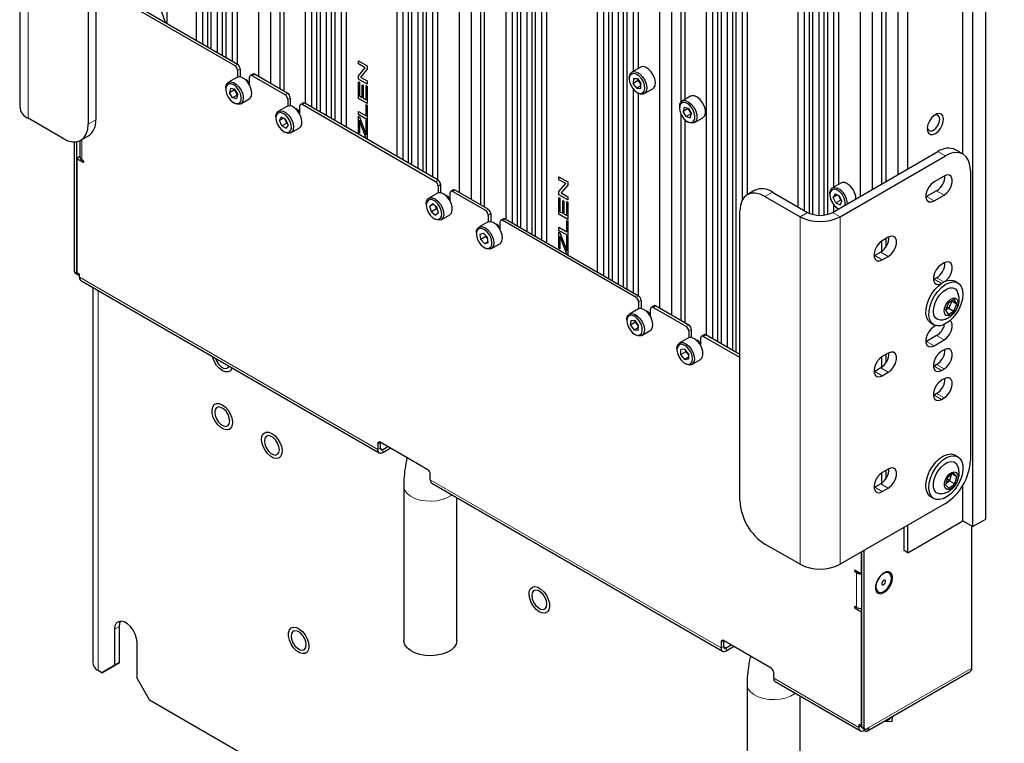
# Paper-space layout 'Blatt4' of a CAD drawing. Header units: millimetres. Extents: x 5 to 418, y 2 to 292.
# Tile 67 of 78: x 235 to 291, y 107 to 147. Entities that reach past the tile are written whole.
import ezdxf

# ---------------------------------------------------------------- set-up
doc = ezdxf.new("R2010")
doc.units = ezdxf.units.MM

psp = doc.layouts.new('Blatt4')

# ---------------------------------------------------------------- linework, layer by layer
at = {"color": 7, "linetype": 'Continuous', "lineweight": 25}
for p, q in [((245.31, 231.165), (245.31, 146.147)), ((245.664, 230.675), (245.664, 145.942)), ((245.947, 230.797), (245.947, 145.779)), ((246.144, 230.683), (246.144, 145.665)), ((246.499, 230.193), (246.499, 145.461)), ((246.781, 230.315), (246.781, 145.297)), ((246.979, 230.202), (246.979, 145.183)), ((249.503, 229.52), (249.503, 143.726)), ((248.831, 229.132), (248.831, 144.114)), ((251.461, 227.614), (251.461, 142.596)), ((252.098, 227.246), (252.098, 142.228)), ((251.815, 227.124), (251.815, 142.391)), ((252.296, 227.132), (252.296, 142.114)), ((252.933, 226.764), (252.933, 141.746)), ((252.65, 226.642), (252.65, 141.91)), ((253.13, 226.651), (253.13, 141.632)), ((253.484, 226.161), (253.484, 141.428)), ((253.767, 226.283), (253.767, 141.265)), ((256.624, 224.634), (256.624, 139.615)), ((256.978, 224.144), (256.978, 139.411)), ((257.261, 224.266), (257.261, 139.248)), ((257.458, 224.152), (257.458, 139.134)), ((257.812, 223.662), (257.812, 138.929)), ((258.095, 223.784), (258.095, 138.766)), ((258.292, 223.67), (258.292, 138.652)), ((260.817, 222.989), (260.817, 137.195)), ((260.145, 222.601), (260.145, 137.583)), ((262.775, 221.083), (262.775, 136.064)), ((263.129, 220.593), (263.129, 135.86)), ((263.412, 220.715), (263.412, 135.697)), ((263.609, 220.601), (263.609, 135.583)), ((263.963, 220.111), (263.963, 135.378)), ((264.246, 220.233), (264.246, 135.215)), ((264.444, 220.119), (264.444, 135.101)), ((264.798, 219.629), (264.798, 134.897)), ((265.081, 219.752), (265.081, 134.733)), ((267.937, 218.102), (267.937, 133.084)), ((268.292, 217.612), (268.292, 132.88)), ((268.574, 217.735), (268.574, 132.716)), ((268.772, 217.621), (268.772, 132.602)), ((269.409, 217.253), (269.409, 132.235)), ((269.126, 217.131), (269.126, 132.398)), ((269.606, 217.139), (269.606, 132.121)), ((272.131, 216.457), (272.131, 130.663)), ((271.459, 216.07), (271.459, 131.051)), ((274.089, 214.551), (274.089, 129.533)), ((289.844, 214.682), (289.844, 119.147)), ((274.443, 214.061), (274.443, 129.329)), ((274.726, 214.184), (274.726, 129.165)), ((274.923, 214.07), (274.923, 129.051)), ((289.136, 118.739), (289.136, 214.274)), ((275.277, 213.58), (275.277, 128.847)), ((275.56, 213.702), (275.56, 128.684)), ((275.757, 213.588), (275.757, 128.57)), ((288.571, 139.747), (288.571, 192.939)), ((276.112, 191.314), (276.112, 137.143)), ((276.394, 190.677), (276.394, 137.453)), ((285.459, 138.907), (285.459, 190.676)), ((284.894, 190.35), (284.894, 138.581)), ((283.444, 189.513), (283.444, 137.744)), ((283.975, 189.819), (283.975, 138.05)), ((284.222, 189.962), (284.222, 138.193)), ((282.772, 189.125), (282.772, 137.356)), ((279.251, 188.545), (279.251, 136.777)), ((279.605, 188.363), (279.605, 136.572)), ((279.888, 188.274), (279.888, 136.414)), ((280.085, 188.234), (280.085, 136.344)), ((280.44, 188.202), (280.44, 136.29)), ((280.722, 188.209), (280.722, 136.302)), ((280.92, 188.232), (280.92, 136.34)), ((235.352, 162.012), (235.352, 142.415)), ((239.639, 158.011), (239.639, 141.68)), ((239.215, 157.766), (239.215, 141.435)), ((269.96, 156.975), (269.96, 144.402)), ((270.243, 156.739), (270.243, 144.565)), ((247.333, 156.483), (247.333, 144.979)), ((247.616, 156.247), (247.616, 144.816)), ((272.661, 155.551), (272.661, 142.681)), ((250.033, 155.058), (250.033, 143.42)), ((272.873, 155.248), (272.873, 142.818)), ((250.246, 154.756), (250.246, 143.297)), ((281.274, 150.444), (281.274, 137.871)), ((281.557, 150.208), (281.557, 138.034)), ((258.647, 149.951), (258.647, 138.448)), ((258.929, 149.716), (258.929, 138.284)), ((247.502, 144.718), (239.978, 149.061)), ((247.643, 144.8), (240.12, 149.143)), ((261.347, 148.527), (261.347, 136.889)), ((243.585, 147.162), (243.27, 148.013)), ((243.587, 147.162), (243.272, 148.013)), ((243.645, 148.161), (243.645, 147.127)), ((261.559, 148.225), (261.559, 136.766)), ((243.645, 147.127), (243.585, 147.162)), ((243.587, 147.162), (243.585, 147.162)), ((243.645, 147.129), (243.587, 147.162)), ((254.464, 145.002), (254.959, 144.716)), ((254.464, 144.826), (254.464, 145.002)), ((254.465, 144.826), (254.465, 145.001)), ((247.643, 144.473), (247.643, 144.085)), ((247.785, 144.555), (247.785, 144.095)), ((254.843, 144.607), (254.464, 144.826)), ((254.465, 144.826), (254.464, 144.826)), ((254.464, 144.163), (254.843, 144.607)), ((254.844, 144.608), (254.465, 144.826)), ((254.465, 144.164), (254.844, 144.608)), ((254.959, 144.529), (254.58, 144.085)), ((254.844, 144.608), (254.843, 144.607)), ((254.959, 144.716), (254.959, 144.529)), ((270.373, 144.64), (269.893, 144.363)), ((270.504, 144.673), (270.373, 144.64)), ((247.605, 144.067), (247.124, 143.789)), ((248.322, 143.651), (248.322, 144.081)), ((248.505, 144.254), (248.364, 144.173)), ((250.33, 143.085), (248.464, 144.163)), ((250.472, 143.167), (248.605, 144.244)), ((254.465, 144.164), (254.464, 144.163)), ((254.464, 143.976), (254.464, 144.163)), ((254.959, 143.69), (254.464, 143.976)), ((254.465, 143.976), (254.464, 143.976)), ((254.465, 143.976), (254.465, 144.164)), ((254.959, 143.692), (254.465, 143.976)), ((254.58, 144.085), (254.959, 143.866)), ((269.748, 144.042), (269.748, 143.977)), ((269.982, 143.998), (269.966, 143.725)), ((270.249, 143.889), (269.966, 143.725)), ((269.982, 143.998), (270.202, 143.997)), ((270.202, 143.997), (270.406, 143.723)), ((270.249, 143.889), (270.252, 143.93)), ((270.249, 143.889), (270.278, 143.894)), ((270.403, 143.681), (270.249, 143.889)), ((246.979, 143.469), (246.979, 143.403)), ((247.238, 143.446), (247.183, 143.202)), ((247.466, 143.365), (247.183, 143.202)), ((247.472, 143.395), (247.238, 143.446)), ((247.466, 143.365), (247.472, 143.394)), ((247.489, 143.367), (247.466, 143.365)), ((247.645, 143.07), (247.466, 143.365)), ((247.472, 143.395), (247.651, 143.099)), ((254.464, 143.826), (254.521, 143.793)), ((254.464, 142.881), (254.464, 143.826)), ((254.465, 142.882), (254.465, 143.825)), ((254.521, 143.793), (254.521, 143.024)), ((254.673, 143.654), (254.73, 143.621)), ((254.673, 142.936), (254.673, 143.654)), ((254.674, 142.937), (254.674, 143.653)), ((254.73, 143.621), (254.73, 142.903)), ((254.902, 142.804), (254.902, 143.603)), ((254.902, 143.603), (254.959, 143.57)), ((254.903, 142.805), (254.903, 143.602)), ((254.959, 143.866), (254.959, 143.69)), ((254.959, 143.57), (254.959, 142.595)), ((269.96, 143.42), (269.96, 131.916)), ((270.17, 143.451), (269.966, 143.725)), ((270.397, 143.582), (270.17, 143.451)), ((270.17, 143.451), (270.39, 143.45)), ((270.39, 143.45), (270.406, 143.723)), ((270.593, 143.15), (271.073, 143.428)), ((247.363, 142.906), (247.183, 143.202)), ((247.645, 143.069), (247.363, 142.906)), ((247.597, 142.854), (247.363, 142.906)), ((247.597, 142.854), (247.651, 143.099)), ((247.824, 142.577), (248.305, 142.854)), ((250.472, 142.84), (250.472, 142.452)), ((250.613, 142.922), (250.613, 142.463)), ((254.465, 142.882), (254.464, 142.881)), ((254.959, 142.595), (254.464, 142.881)), ((254.959, 142.597), (254.465, 142.882)), ((254.521, 143.024), (254.673, 142.936)), ((254.674, 142.937), (254.673, 142.936)), ((254.73, 142.903), (254.902, 142.804)), ((254.903, 142.805), (254.902, 142.804)), ((270.186, 143.218), (270.242, 143.185)), ((270.243, 143.185), (270.243, 131.753)), ((273.202, 143.008), (272.721, 142.73)), ((247.417, 142.644), (247.474, 142.611)), ((247.62, 142.553), (247.474, 142.611)), ((250.433, 142.434), (249.952, 142.156)), ((251.151, 142.018), (251.151, 142.448)), ((251.334, 142.622), (251.192, 142.54)), ((258.816, 138.187), (251.292, 142.53)), ((258.957, 138.268), (251.434, 142.612)), ((254.902, 141.892), (254.902, 142.537)), ((254.902, 142.537), (254.959, 142.504)), ((254.903, 141.893), (254.903, 142.536)), ((254.959, 142.504), (254.959, 141.683)), ((272.576, 142.41), (272.576, 142.344)), ((272.84, 142.391), (272.778, 142.153)), ((273.061, 142.316), (272.778, 142.153)), ((272.84, 142.391), (273.077, 142.329)), ((273.061, 142.316), (273.065, 142.332)), ((273.061, 142.316), (273.084, 142.317)), ((273.235, 142.017), (273.061, 142.316)), ((273.077, 142.329), (273.251, 142.029)), ((237.8, 140.619), (235.821, 141.762)), ((249.807, 141.836), (249.807, 141.771)), ((250.001, 141.641), (250.11, 141.831)), ((250.228, 141.772), (250.001, 141.641)), ((250.354, 141.708), (250.11, 141.831)), ((250.42, 141.49), (250.317, 141.727)), ((250.49, 141.394), (250.354, 141.708)), ((254.464, 142.145), (254.902, 141.892)), ((254.464, 141.969), (254.464, 142.145)), ((254.465, 141.97), (254.464, 141.969)), ((254.959, 141.683), (254.464, 141.969)), ((254.464, 141.886), (254.521, 141.853)), ((254.464, 140.962), (254.464, 141.886)), ((254.465, 141.97), (254.465, 142.144)), ((254.959, 141.685), (254.465, 141.97)), ((254.465, 140.963), (254.465, 141.885)), ((254.521, 141.853), (254.864, 140.927)), ((254.903, 141.893), (254.902, 141.892)), ((254.902, 140.825), (254.902, 141.662)), ((254.902, 141.662), (254.959, 141.629)), ((254.903, 140.826), (254.903, 141.661)), ((272.661, 141.996), (272.661, 130.357)), ((272.952, 141.854), (272.778, 142.153)), ((272.873, 141.694), (272.873, 130.235)), ((273.235, 142.017), (272.952, 141.854)), ((272.952, 141.854), (273.188, 141.792)), ((273.188, 141.792), (273.251, 142.029)), ((273.235, 142.017), (273.247, 142.036)), ((273.247, 142.014), (273.235, 142.017)), ((273.421, 141.518), (273.902, 141.795)), ((250.137, 141.327), (250.001, 141.641)), ((250.42, 141.49), (250.137, 141.327)), ((250.137, 141.327), (250.381, 141.204)), ((250.49, 141.394), (250.381, 141.204)), ((250.439, 141.512), (250.42, 141.49)), ((250.457, 141.472), (250.42, 141.49)), ((250.652, 140.944), (251.133, 141.221)), ((254.521, 141.652), (254.521, 140.929)), ((254.522, 141.652), (254.521, 141.652)), ((254.899, 140.63), (254.584, 141.481)), ((254.901, 140.631), (254.585, 141.482)), ((254.959, 141.629), (254.959, 140.596)), ((273.014, 141.585), (273.071, 141.552)), ((238.8, 140.52), (239.225, 140.765)), ((250.245, 141.011), (250.302, 140.979)), ((254.465, 140.963), (254.464, 140.962)), ((254.521, 140.929), (254.464, 140.962)), ((254.521, 140.931), (254.465, 140.963)), ((254.864, 140.927), (254.902, 140.825)), ((254.901, 140.631), (254.899, 140.63)), ((254.959, 140.596), (254.899, 140.63)), ((254.959, 140.598), (254.901, 140.631)), ((254.903, 140.826), (254.902, 140.825)), ((238.435, 133.131), (238.435, 140.426)), ((238.577, 133.05), (238.577, 140.439)), ((238.744, 140.491), (238.744, 139.581)), ((238.72, 139.581), (238.578, 139.499)), ((238.578, 139.499), (238.578, 133.049)), ((238.578, 139.499), (238.932, 139.295)), ((238.745, 139.567), (238.72, 139.581)), ((281.217, 136.458), (287.157, 139.887)), ((281.641, 136.213), (287.581, 139.642)), ((288.581, 139.741), (288.156, 139.986)), ((238.932, 139.377), (238.861, 139.418)), ((265.777, 138.47), (266.272, 138.185)), ((265.777, 138.294), (265.777, 138.47)), ((265.779, 138.295), (265.779, 138.469)), ((287.51, 138.507), (286.944, 138.181)), ((288.995, 138.825), (288.995, 122.495)), ((258.957, 137.942), (258.957, 137.553)), ((259.099, 138.023), (259.099, 137.564)), ((265.779, 138.295), (265.777, 138.294)), ((266.156, 138.076), (265.777, 138.294)), ((265.777, 137.631), (266.156, 138.076)), ((266.158, 138.076), (265.779, 138.295)), ((265.779, 137.632), (266.158, 138.076)), ((266.272, 137.997), (265.893, 137.553)), ((266.158, 138.076), (266.156, 138.076)), ((266.272, 138.185), (266.272, 137.997)), ((281.687, 138.109), (281.206, 137.832)), ((258.918, 137.536), (258.437, 137.258)), ((259.636, 137.12), (259.636, 137.55)), ((259.819, 137.723), (259.677, 137.641)), ((261.644, 136.554), (259.777, 137.632)), ((261.786, 136.636), (259.919, 137.713)), ((265.779, 137.632), (265.777, 137.631)), ((265.777, 137.444), (265.777, 137.631)), ((265.779, 137.445), (265.777, 137.444)), ((266.272, 137.159), (265.777, 137.444)), ((265.777, 137.295), (265.834, 137.262)), ((265.777, 136.35), (265.777, 137.295)), ((265.779, 137.445), (265.779, 137.632)), ((266.272, 137.16), (265.779, 137.445)), ((265.779, 136.35), (265.779, 137.294)), ((265.834, 137.262), (265.834, 136.492)), ((265.893, 137.553), (266.272, 137.334)), ((266.272, 137.334), (266.272, 137.159)), ((276.823, 137.7), (276.399, 137.455)), ((277.398, 137.356), (279.378, 136.213)), ((277.823, 137.601), (279.803, 136.458)), ((281.061, 137.511), (281.061, 137.446)), ((281.353, 137.504), (281.257, 137.299)), ((281.5, 137.439), (281.257, 137.299)), ((281.404, 136.988), (281.257, 137.299)), ((281.353, 137.504), (281.596, 137.397)), ((281.686, 137.151), (281.563, 137.412)), ((281.596, 137.397), (281.743, 137.086)), ((286.52, 137.348), (286.48, 137.326)), ((287.086, 137.674), (286.52, 137.348)), ((286.944, 137.103), (287.51, 137.429)), ((258.292, 136.937), (258.292, 136.872)), ((258.489, 136.802), (258.642, 136.934)), ((258.675, 136.909), (258.489, 136.802)), ((258.577, 136.487), (258.489, 136.802)), ((258.884, 136.751), (258.642, 136.934)), ((258.86, 136.651), (258.818, 136.801)), ((258.904, 136.683), (258.86, 136.651)), ((258.973, 136.436), (258.884, 136.751)), ((265.987, 137.123), (266.044, 137.09)), ((265.987, 136.405), (265.987, 137.123)), ((265.988, 136.405), (265.988, 137.122)), ((266.044, 137.09), (266.044, 136.372)), ((266.215, 136.273), (266.215, 137.071)), ((266.215, 137.071), (266.272, 137.038)), ((266.217, 136.273), (266.217, 137.071)), ((266.272, 137.038), (266.272, 136.064)), ((281.274, 136.889), (281.274, 136.491)), ((281.686, 137.151), (281.404, 136.988)), ((281.404, 136.988), (281.647, 136.882)), ((281.5, 136.687), (281.556, 136.654)), ((281.647, 136.882), (281.743, 137.086)), ((281.686, 137.151), (281.703, 137.172)), ((281.719, 137.137), (281.686, 137.151)), ((258.86, 136.651), (258.577, 136.487)), ((258.577, 136.487), (258.819, 136.304)), ((258.731, 136.113), (258.787, 136.08)), ((258.973, 136.436), (258.819, 136.304)), ((258.927, 136.6), (258.86, 136.651)), ((259.137, 136.045), (259.618, 136.323)), ((261.786, 136.309), (261.786, 135.921)), ((261.927, 136.391), (261.927, 135.931)), ((266.272, 136.064), (265.777, 136.35)), ((265.779, 136.35), (265.777, 136.35)), ((266.272, 136.065), (265.779, 136.35)), ((265.834, 136.492), (265.987, 136.405)), ((265.988, 136.405), (265.987, 136.405)), ((266.044, 136.372), (266.215, 136.273)), ((266.217, 136.273), (266.215, 136.273)), ((275.984, 120.209), (275.984, 136.539)), ((261.747, 135.903), (261.266, 135.625)), ((262.464, 135.487), (262.464, 135.917)), ((262.647, 136.09), (262.506, 136.009)), ((270.129, 131.655), (262.606, 135.999)), ((270.271, 131.737), (262.747, 136.08)), ((265.777, 135.614), (266.215, 135.361)), ((265.777, 135.438), (265.777, 135.614)), ((265.779, 135.439), (265.779, 135.613)), ((266.215, 135.361), (266.215, 136.006)), ((266.215, 136.006), (266.272, 135.973)), ((266.217, 135.362), (266.217, 136.005)), ((266.272, 135.973), (266.272, 135.152)), ((261.121, 135.305), (261.121, 135.239)), ((261.333, 135.225), (261.527, 135.285)), ((261.365, 134.926), (261.333, 135.225)), ((261.648, 135.089), (261.365, 134.926)), ((261.753, 135.047), (261.527, 135.285)), ((261.648, 135.089), (261.64, 135.167)), ((261.695, 135.108), (261.648, 135.089)), ((261.762, 134.969), (261.648, 135.089)), ((261.786, 134.748), (261.753, 135.047)), ((265.779, 135.439), (265.777, 135.438)), ((266.272, 135.152), (265.777, 135.438)), ((265.777, 135.354), (265.834, 135.321)), ((265.777, 134.431), (265.777, 135.354)), ((266.272, 135.154), (265.779, 135.439)), ((265.779, 134.432), (265.779, 135.354)), ((265.834, 135.321), (266.178, 134.396)), ((265.836, 135.121), (265.834, 135.12)), ((265.834, 135.12), (265.834, 134.398)), ((266.217, 135.362), (266.215, 135.361)), ((266.215, 134.294), (266.215, 135.131)), ((266.215, 135.131), (266.272, 135.098)), ((266.217, 134.295), (266.217, 135.13)), ((266.272, 135.098), (266.272, 134.065)), ((284.356, 135.053), (284.017, 134.858)), ((261.365, 134.926), (261.592, 134.687)), ((261.559, 134.48), (261.616, 134.447)), ((261.781, 134.796), (261.592, 134.687)), ((261.786, 134.748), (261.592, 134.687)), ((261.966, 134.413), (262.447, 134.69)), ((266.213, 134.099), (265.898, 134.95)), ((266.214, 134.1), (265.899, 134.951)), ((283.975, 134.831), (283.975, 134.247)), ((284.222, 134.976), (284.222, 134.504)), ((265.779, 134.432), (265.777, 134.431)), ((265.834, 134.398), (265.777, 134.431)), ((265.834, 134.4), (265.779, 134.432)), ((266.178, 134.396), (266.215, 134.294)), ((266.214, 134.1), (266.213, 134.099)), ((266.272, 134.065), (266.213, 134.099)), ((266.272, 134.066), (266.214, 134.1)), ((266.217, 134.295), (266.215, 134.294)), ((283.593, 134.025), (283.552, 134.003)), ((283.932, 134.221), (283.593, 134.025)), ((284.017, 133.78), (284.356, 133.976)), ((287.51, 133.608), (287.369, 133.526)), ((238.477, 133.04), (238.618, 132.958)), ((238.718, 132.968), (238.578, 133.049)), ((238.718, 132.805), (238.718, 132.968)), ((287.086, 132.775), (286.944, 132.693)), ((238.801, 132.621), (255.632, 122.905)), ((239.487, 132.225), (239.487, 111.034)), ((286.944, 132.693), (286.904, 132.672)), ((288.289, 132.475), (288.119, 132.573)), ((270.271, 131.41), (270.271, 131.022)), ((270.412, 131.492), (270.412, 131.033)), ((271.133, 131.192), (270.991, 131.11)), ((273.099, 130.104), (271.232, 131.182)), ((287.749, 131.365), (287.58, 130.945)), ((287.769, 131.056), (287.663, 131.153)), ((288.075, 131.546), (287.749, 131.365)), ((287.936, 131.469), (287.769, 131.056)), ((287.943, 131.473), (288.233, 131.306)), ((288.063, 130.886), (288.233, 131.306)), ((288.233, 131.306), (288.075, 131.546)), ((270.232, 131.004), (269.751, 130.727)), ((270.95, 130.588), (270.95, 131.019)), ((272.958, 130.023), (271.091, 131.1)), ((287.58, 130.945), (287.737, 130.705)), ((287.769, 131.056), (287.582, 130.952)), ((287.737, 130.705), (288.063, 130.886)), ((287.769, 131.056), (288.063, 130.886)), ((269.606, 130.406), (269.606, 130.341)), ((269.82, 130.103), (269.847, 130.369)), ((270.103, 130.266), (269.82, 130.103)), ((269.82, 130.103), (270.018, 129.822)), ((269.847, 130.369), (270.071, 130.354)), ((270.269, 130.073), (270.071, 130.354)), ((270.103, 130.266), (270.107, 130.303)), ((270.129, 130.271), (270.103, 130.266)), ((270.265, 130.036), (270.103, 130.266)), ((270.242, 129.807), (270.269, 130.073)), ((286.759, 130.217), (286.929, 130.119)), ((287.044, 130.072), (286.944, 130.015)), ((270.257, 129.96), (270.018, 129.822)), ((270.242, 129.807), (270.018, 129.822)), ((270.044, 129.582), (270.101, 129.549)), ((270.451, 129.514), (270.932, 129.792)), ((273.099, 129.778), (273.099, 129.389)), ((273.241, 129.859), (273.241, 129.4)), ((273.961, 129.559), (273.82, 129.477)), ((275.984, 128.276), (273.92, 129.467)), ((275.984, 128.439), (274.061, 129.549)), ((287.086, 129.509), (286.52, 129.182)), ((273.06, 129.371), (272.58, 129.094)), ((273.778, 128.955), (273.778, 129.386)), ((286.52, 129.182), (286.48, 129.161)), ((286.944, 128.937), (287.51, 129.264)), ((272.435, 128.773), (272.435, 128.708)), ((272.873, 128.738), (272.661, 128.719)), ((272.661, 128.436), (272.661, 128.719)), ((272.944, 128.6), (272.661, 128.436)), ((272.873, 128.172), (272.661, 128.436)), ((273.085, 128.474), (272.873, 128.738)), ((272.944, 128.6), (272.944, 128.65)), ((272.977, 128.608), (272.944, 128.6)), ((273.085, 128.423), (272.944, 128.6)), ((273.085, 128.474), (273.085, 128.191)), ((284.356, 128.521), (284.017, 128.325)), ((284.222, 128.444), (284.222, 127.972)), ((287.51, 128.709), (287.369, 128.627)), ((273.085, 128.295), (272.873, 128.172)), ((272.873, 128.172), (273.085, 128.191)), ((272.873, 127.949), (272.929, 127.916)), ((273.28, 127.881), (273.76, 128.159)), ((283.975, 128.298), (283.975, 127.715)), ((286.944, 127.794), (286.904, 127.773)), ((287.086, 127.876), (286.944, 127.794)), ((283.593, 127.492), (283.552, 127.471)), ((283.932, 127.688), (283.593, 127.492)), ((284.017, 127.247), (284.356, 127.443)), ((287.369, 127.549), (287.51, 127.631)), ((287.51, 127.076), (287.369, 126.994)), ((286.944, 126.161), (286.904, 126.14)), ((287.086, 126.243), (286.944, 126.161)), ((287.369, 125.916), (287.51, 125.998)), ((255.549, 123.415), (255.549, 123.089)), ((258.377, 121.946), (255.69, 123.497)), ((255.69, 123.497), (255.69, 123.17)), ((255.832, 123.089), (256.115, 123.252)), ((255.832, 122.925), (256.256, 123.17)), ((288.289, 122.676), (288.119, 122.774)), ((258.519, 121.374), (258.519, 121.701)), ((283.975, 121.766), (283.975, 121.183)), ((284.356, 121.989), (284.017, 121.793)), ((284.222, 121.911), (284.222, 121.44)), ((288.029, 121.748), (287.705, 121.509)), ((287.914, 121.663), (287.813, 121.315)), ((287.979, 121.71), (288.23, 121.566)), ((288.23, 121.566), (288.029, 121.748)), ((258.602, 121.191), (275.006, 111.721)), ((283.932, 121.156), (283.593, 120.96)), ((287.705, 121.509), (287.583, 121.089)), ((287.813, 121.315), (287.604, 121.161)), ((287.813, 121.315), (287.677, 121.412)), ((287.783, 120.907), (288.107, 121.145)), ((287.813, 121.315), (288.107, 121.145)), ((288.107, 121.145), (288.23, 121.566)), ((257.019, 121.037), (257.019, 112.327)), ((283.593, 120.96), (283.552, 120.939)), ((284.017, 120.715), (284.356, 120.911)), ((287.583, 121.089), (287.783, 120.907)), ((288.571, 119.065), (288.571, 121.083)), ((260.019, 112.327), (260.019, 120.373)), ((287.581, 120.045), (281.641, 116.616)), ((286.759, 120.419), (286.929, 120.321)), ((285.459, 117.269), (288.571, 119.065)), ((288.571, 119.065), (289.136, 118.739)), ((289.844, 119.147), (289.136, 118.739)), ((285.249, 117.391), (285.249, 118.699)), ((285.459, 117.269), (285.459, 118.821)), ((289.067, 110.76), (289.067, 118.779)), ((279.378, 116.616), (277.398, 117.759)), ((282.843, 116.069), (282.843, 117.31)), ((282.845, 117.311), (282.845, 107.494)), ((282.986, 117.393), (282.986, 107.413)), ((285.459, 117.269), (285.249, 117.391)), ((282.843, 116.069), (282.49, 116.273)), ((282.49, 116.191), (282.56, 116.15)), ((284.408, 116.126), (284.403, 116.129)), ((282.845, 116.07), (282.843, 116.069)), ((283.783, 115.055), (283.788, 115.052)), ((282.56, 114.191), (282.49, 114.232)), ((282.49, 114.15), (282.843, 113.946)), ((282.845, 114.108), (282.818, 114.124)), ((282.845, 113.947), (282.843, 113.946)), ((282.843, 107.495), (282.843, 113.946)), ((240.7, 112.953), (240.7, 110.911)), ((240.982, 111.075), (240.982, 113.116)), ((241.972, 110.177), (241.972, 112.218)), ((274.924, 112.23), (274.924, 111.904)), ((277.752, 110.761), (275.065, 112.312)), ((275.065, 112.312), (275.065, 111.985)), ((275.206, 111.904), (275.489, 112.067)), ((275.206, 111.74), (275.631, 111.985)), ((239.993, 110.503), (239.78, 110.626)), ((239.993, 110.503), (240.7, 110.911)), ((240.275, 110.666), (239.993, 110.503)), ((240.982, 111.075), (240.275, 110.666)), ((240.7, 110.911), (240.982, 111.075)), ((283.186, 107.23), (288.984, 110.577)), ((241.972, 110.177), (242.68, 108.952)), ((277.893, 110.189), (277.893, 110.516)), ((277.976, 110.006), (282.786, 107.23)), ((276.393, 109.852), (276.393, 101.142)), ((290.904, 81.112), (242.68, 108.952)), ((279.393, 101.142), (279.393, 109.188)), ((284.132, 107.776), (284.572, 107.757)), ((284.572, 107.757), (284.596, 108.044)), ((282.843, 107.495), (282.703, 107.576)), ((282.703, 107.576), (282.703, 107.413)), ((282.845, 107.496), (282.843, 107.495)), ((282.886, 107.403), (283.027, 107.321)), ((282.986, 107.345), (282.986, 107.249)), ((283.127, 107.331), (283.269, 107.413))]:
    psp.add_line(p, q, dxfattribs=at)
at = {"color": 7, "linetype": 'Continuous', "lineweight": 18}
for p, q in [((235.821, 141.762), (235.821, 161.359)), ((247.502, 144.718), (247.643, 144.8)), ((247.785, 144.555), (247.643, 144.473)), ((248.605, 144.244), (248.464, 144.163)), ((250.33, 143.085), (250.472, 143.167)), ((250.613, 142.922), (250.472, 142.84)), ((251.434, 142.612), (251.292, 142.53)), ((239.215, 141.435), (239.639, 141.68)), ((254.585, 141.482), (254.584, 141.481)), ((238.861, 140.555), (238.861, 139.418)), ((287.581, 139.642), (287.157, 139.887)), ((238.967, 139.316), (238.932, 139.295)), ((258.816, 138.187), (258.957, 138.268)), ((259.099, 138.023), (258.957, 137.942)), ((259.919, 137.713), (259.777, 137.632)), ((277.823, 137.601), (277.398, 137.356)), ((286.944, 137.103), (286.52, 137.348)), ((287.51, 137.429), (287.086, 137.674)), ((261.644, 136.554), (261.786, 136.636)), ((261.927, 136.391), (261.786, 136.309)), ((279.803, 136.458), (279.378, 136.213)), ((279.378, 136.213), (279.378, 116.616)), ((281.217, 136.458), (281.641, 136.213)), ((281.641, 136.213), (281.641, 116.616)), ((262.747, 136.08), (262.606, 135.999)), ((265.899, 134.951), (265.898, 134.95)), ((284.017, 133.78), (283.593, 134.025)), ((284.356, 133.976), (283.932, 134.221)), ((238.577, 133.05), (238.435, 133.131)), ((238.718, 132.805), (255.549, 123.089)), ((287.498, 132.537), (287.086, 132.775)), ((287.358, 132.455), (286.944, 132.693)), ((239.78, 110.626), (239.78, 132.056)), ((270.129, 131.655), (270.271, 131.737)), ((270.412, 131.492), (270.271, 131.41)), ((271.232, 131.182), (271.091, 131.1)), ((272.958, 130.023), (273.099, 130.104)), ((273.241, 129.859), (273.099, 129.778)), ((274.061, 129.549), (273.92, 129.467)), ((287.51, 129.264), (287.086, 129.509)), ((286.944, 128.937), (286.52, 129.182)), ((287.369, 127.549), (286.944, 127.794)), ((287.51, 127.631), (287.086, 127.876)), ((284.017, 127.247), (283.593, 127.492)), ((284.356, 127.443), (283.932, 127.688)), ((287.369, 125.916), (286.944, 126.161)), ((287.51, 125.998), (287.086, 126.243)), ((255.69, 123.497), (255.549, 123.415)), ((255.69, 123.17), (255.549, 123.089)), ((255.832, 123.089), (255.69, 123.17)), ((255.832, 122.925), (255.832, 123.089)), ((258.519, 121.374), (274.924, 111.904)), ((284.356, 120.911), (283.932, 121.156)), ((284.017, 120.715), (283.593, 120.96)), ((282.56, 116.232), (282.49, 116.191)), ((282.631, 116.191), (282.56, 116.15)), ((282.56, 114.191), (282.56, 116.15)), ((282.56, 114.191), (282.49, 114.15)), ((240.7, 112.953), (240.982, 113.116)), ((275.065, 112.312), (274.924, 112.23)), ((275.065, 111.985), (274.924, 111.904)), ((275.206, 111.904), (275.065, 111.985)), ((275.206, 111.74), (275.206, 111.904)), ((289.067, 110.76), (283.269, 107.413)), ((277.893, 110.189), (282.703, 107.413)), ((282.845, 107.494), (282.703, 107.413)), ((282.845, 107.494), (282.986, 107.413))]:
    psp.add_line(p, q, dxfattribs=at)
at = {"color": 7, "linetype": 'Continuous', "lineweight": 25, "flags": 128}
for points in [[(271.073, 143.428), (271.128, 143.471), (271.198, 143.6), (271.218, 143.775), (271.184, 143.979), (271.1, 144.189), (270.975, 144.382), (270.823, 144.537), (270.66, 144.638), (270.504, 144.673)], [(248.305, 142.854), (248.36, 142.899), (248.43, 143.028), (248.449, 143.204), (248.414, 143.408), (248.329, 143.618), (248.204, 143.81), (248.051, 143.965), (247.889, 144.065), (247.733, 144.1), (247.605, 144.067)], [(269.748, 144.042), (269.751, 144.108), (269.797, 144.262), (269.891, 144.362), (270.023, 144.396)], [(269.991, 144.29), (269.869, 144.257), (269.784, 144.159), (269.748, 144.009), (269.765, 143.824), (269.833, 143.628), (269.943, 143.443), (270.082, 143.292), (270.234, 143.193), (270.38, 143.158), (270.503, 143.191), (270.588, 143.289), (270.623, 143.439), (270.607, 143.624), (270.539, 143.82), (270.429, 144.005), (270.29, 144.156), (270.138, 144.255), (269.991, 144.29)], [(270.023, 144.396), (270.179, 144.36), (270.342, 144.259), (270.494, 144.104), (270.619, 143.911), (270.703, 143.701), (270.737, 143.498), (270.718, 143.322), (270.647, 143.193), (270.532, 143.126), (270.386, 143.127), (270.242, 143.185)], [(246.979, 143.469), (246.982, 143.532), (247.027, 143.687), (247.12, 143.787), (247.252, 143.822), (247.408, 143.788), (247.571, 143.688), (247.723, 143.533), (247.848, 143.34), (247.933, 143.131), (247.968, 142.927), (247.949, 142.751), (247.879, 142.621), (247.765, 142.553), (247.62, 142.553), (247.62, 142.553)], [(247.546, 142.592), (247.682, 142.594), (247.785, 142.663), (247.845, 142.791), (247.852, 142.962), (247.807, 143.156), (247.715, 143.349), (247.588, 143.518), (247.439, 143.643), (247.288, 143.709), (247.152, 143.707), (247.049, 143.638), (246.99, 143.51), (246.982, 143.339), (247.027, 143.145), (247.119, 142.951), (247.247, 142.782), (247.395, 142.657), (247.546, 142.592)], [(273.422, 143.028), (273.274, 143.035), (273.202, 143.008)], [(273.902, 141.795), (273.991, 141.885), (274.041, 142.035), (274.038, 142.225), (273.983, 142.434), (273.88, 142.639), (273.742, 142.819), (273.584, 142.953), (273.422, 143.028)], [(251.133, 141.221), (251.199, 141.278), (251.264, 141.414), (251.276, 141.595), (251.235, 141.801), (251.144, 142.01), (251.015, 142.199), (250.861, 142.347), (250.698, 142.44), (250.544, 142.466), (250.433, 142.434)], [(272.899, 142.646), (272.761, 142.651), (272.654, 142.588), (272.59, 142.465), (272.578, 142.297), (272.618, 142.104), (272.706, 141.91), (272.831, 141.737), (272.978, 141.608), (273.13, 141.536), (273.268, 141.532), (273.375, 141.595), (273.438, 141.718), (273.451, 141.886), (273.411, 142.078), (273.323, 142.273), (273.198, 142.445), (273.051, 142.575), (272.899, 142.646)], [(272.941, 142.75), (273.103, 142.676), (273.261, 142.541), (273.399, 142.362), (273.502, 142.156), (273.558, 141.947), (273.561, 141.757), (273.511, 141.607), (273.413, 141.513), (273.278, 141.485), (273.121, 141.526), (273.071, 141.552)], [(249.807, 141.836), (249.809, 141.878), (249.847, 142.038), (249.935, 142.146), (250.063, 142.189), (250.217, 142.162), (250.38, 142.07), (250.534, 141.921), (250.664, 141.732), (250.754, 141.523), (250.795, 141.317), (250.783, 141.137), (250.719, 141.001), (250.609, 140.925), (250.467, 140.916), (250.306, 140.976), (250.302, 140.979)], [(249.88, 141.448), (249.986, 141.26), (250.122, 141.103), (250.273, 140.996), (250.421, 140.952), (250.548, 140.976), (250.638, 141.066), (250.681, 141.21), (250.672, 141.391), (250.611, 141.587), (250.506, 141.775), (250.369, 141.932), (250.218, 142.039), (250.07, 142.083), (249.943, 142.059), (249.853, 141.969), (249.81, 141.825), (249.819, 141.644), (249.88, 141.448)], [(287.015, 140.908), (287.164, 141.023), (287.297, 141.183), (287.4, 141.37), (287.461, 141.565), (287.473, 141.747), (287.436, 141.895), (287.353, 141.993), (287.234, 142.032), (287.091, 142.006), (286.939, 141.918), (286.796, 141.779), (286.677, 141.603), (286.594, 141.409), (286.557, 141.218), (286.57, 141.051), (286.63, 140.926), (286.733, 140.857), (286.866, 140.85), (287.015, 140.908)], [(286.909, 141.091), (287.044, 141.201), (287.159, 141.355), (287.236, 141.532), (287.263, 141.704), (287.236, 141.844), (287.159, 141.933), (287.044, 141.955), (286.959, 141.933)], [(237.8, 140.619), (238.076, 140.491), (238.342, 140.43), (238.586, 140.44), (238.8, 140.52), (238.976, 140.666), (239.107, 140.872), (239.188, 141.132), (239.215, 141.435)], [(254.584, 141.481), (254.549, 141.577), (254.521, 141.652)], [(254.585, 141.482), (254.55, 141.577), (254.522, 141.652)], [(286.559, 141.24), (286.582, 141.155), (286.659, 141.067), (286.774, 141.044), (286.909, 141.091)], [(288.995, 138.825), (288.968, 139.128), (288.887, 139.388), (288.757, 139.595), (288.581, 139.741), (288.367, 139.82), (288.122, 139.83), (287.857, 139.77), (287.581, 139.642)], [(238.932, 139.295), (238.945, 139.291), (238.957, 139.293), (238.965, 139.302), (238.967, 139.316), (238.965, 139.333), (238.957, 139.351), (238.945, 139.366), (238.932, 139.377)], [(287.51, 137.429), (287.67, 137.554), (287.81, 137.729), (287.914, 137.932), (287.97, 138.14), (287.97, 138.327), (287.914, 138.471), (287.81, 138.554), (287.67, 138.567), (287.51, 138.507)], [(281.061, 137.511), (281.065, 137.582), (281.112, 137.734), (281.208, 137.832), (281.34, 137.864), (281.497, 137.827)], [(286.944, 138.181), (286.785, 138.056), (286.644, 137.881), (286.54, 137.678), (286.485, 137.47), (286.485, 137.283), (286.54, 137.139), (286.644, 137.056), (286.785, 137.043), (286.944, 137.103)], [(258.292, 136.937), (258.313, 137.09), (258.385, 137.217), (258.501, 137.283), (258.647, 137.281), (258.809, 137.21), (258.969, 137.079), (259.108, 136.902), (259.213, 136.697), (259.272, 136.488), (259.278, 136.296), (259.232, 136.143), (259.137, 136.045), (259.004, 136.013), (258.847, 136.05), (258.787, 136.08)], [(259.618, 136.323), (259.712, 136.421), (259.759, 136.574), (259.753, 136.765), (259.694, 136.975), (259.589, 137.179), (259.449, 137.357), (259.29, 137.488), (259.128, 137.558), (258.982, 137.561), (258.918, 137.536)], [(277.398, 137.356), (277.123, 137.484), (276.857, 137.544), (276.613, 137.535), (276.398, 137.455), (276.223, 137.309), (276.092, 137.102), (276.011, 136.842), (275.984, 136.539)], [(281.447, 137.726), (281.301, 137.759), (281.18, 137.723), (281.096, 137.624), (281.062, 137.473), (281.08, 137.288), (281.149, 137.091), (281.26, 136.907), (281.4, 136.757), (281.552, 136.66), (281.56, 136.656)], [(258.322, 136.672), (258.401, 136.476), (258.519, 136.298), (258.664, 136.158), (258.816, 136.073), (258.958, 136.055), (259.072, 136.104), (259.146, 136.216), (259.169, 136.376), (259.14, 136.566), (259.061, 136.762), (258.942, 136.94), (258.798, 137.08), (258.646, 137.165), (258.504, 137.183), (258.389, 137.134), (258.316, 137.022), (258.293, 136.862), (258.322, 136.672)], [(261.121, 135.305), (261.131, 135.411), (261.188, 135.554), (261.293, 135.638), (261.432, 135.656), (261.591, 135.604), (261.753, 135.489), (261.9, 135.323), (262.016, 135.124), (262.089, 134.914), (262.111, 134.715), (262.079, 134.549), (261.996, 134.434), (261.873, 134.382), (261.722, 134.399), (261.616, 134.447)], [(262.447, 134.69), (262.477, 134.711), (262.559, 134.826), (262.591, 134.992), (262.57, 135.191), (262.497, 135.402), (262.381, 135.601), (262.234, 135.767), (262.072, 135.882), (261.913, 135.933), (261.773, 135.916), (261.747, 135.903)], [(261.125, 135.17), (261.171, 134.976), (261.264, 134.783), (261.392, 134.615), (261.541, 134.491), (261.692, 134.427), (261.827, 134.431), (261.929, 134.501), (261.987, 134.63), (261.994, 134.802), (261.948, 134.997), (261.855, 135.189), (261.726, 135.358), (261.578, 135.481), (261.427, 135.545), (261.292, 135.542), (261.189, 135.471), (261.131, 135.342), (261.125, 135.17)], [(265.898, 134.95), (265.862, 135.045), (265.834, 135.12)], [(265.899, 134.951), (265.864, 135.046), (265.836, 135.121)], [(284.356, 133.976), (284.516, 134.1), (284.656, 134.275), (284.761, 134.478), (284.816, 134.686), (284.816, 134.873), (284.761, 135.017), (284.656, 135.101), (284.516, 135.113), (284.356, 135.053)], [(284.017, 134.858), (283.857, 134.733), (283.717, 134.558), (283.613, 134.355), (283.557, 134.147), (283.557, 133.96), (283.613, 133.816), (283.717, 133.733), (283.857, 133.72), (284.017, 133.78)], [(287.369, 133.526), (287.209, 133.402), (287.069, 133.227), (286.965, 133.023), (286.909, 132.816), (286.909, 132.628), (286.965, 132.485), (287.069, 132.401), (287.209, 132.389), (287.304, 132.416)], [(287.575, 132.573), (287.67, 132.655), (287.81, 132.829), (287.914, 133.033), (287.97, 133.241), (287.97, 133.428), (287.914, 133.572), (287.81, 133.655), (287.67, 133.668), (287.51, 133.608)], [(287.146, 132.003), (287.353, 132.22), (287.574, 132.386), (287.796, 132.494), (288.009, 132.538), (288.2, 132.514), (288.359, 132.425), (288.478, 132.275), (288.549, 132.073), (288.571, 131.828), (288.54, 131.555), (288.459, 131.268), (288.332, 130.983), (288.167, 130.714), (287.971, 130.477), (287.756, 130.284), (287.533, 130.146), (287.314, 130.07), (287.11, 130.06), (286.934, 130.116), (286.794, 130.237), (286.699, 130.414), (286.652, 130.639), (286.657, 130.9), (286.713, 131.182), (286.817, 131.47), (286.964, 131.749), (287.146, 132.003)], [(286.977, 132.101), (287.183, 132.318), (287.404, 132.484), (287.627, 132.592), (287.839, 132.636), (288.03, 132.612), (288.119, 132.573)], [(286.759, 130.217), (286.625, 130.335), (286.529, 130.512), (286.482, 130.737), (286.487, 130.998), (286.543, 131.28), (286.647, 131.568), (286.795, 131.847), (286.977, 132.101)], [(287.346, 130.387), (287.299, 130.384), (287.139, 130.416), (287.014, 130.513), (286.933, 130.668), (286.902, 130.869), (286.924, 131.103), (286.996, 131.351), (287.114, 131.595), (287.269, 131.816)], [(287.269, 131.816), (287.449, 132), (287.64, 132.131), (287.83, 132.2), (288.003, 132.203), (288.147, 132.138), (288.251, 132.011), (288.267, 131.976)], [(287.719, 131.411), (287.855, 131.541), (287.997, 131.615), (288.128, 131.623), (288.228, 131.563), (288.285, 131.445), (288.291, 131.283), (288.245, 131.1), (288.153, 130.921), (288.027, 130.769), (287.886, 130.665), (287.747, 130.624), (287.629, 130.65), (287.549, 130.741), (287.517, 130.883), (287.538, 131.058), (287.608, 131.243), (287.719, 131.411)], [(269.606, 130.406), (269.609, 130.466), (269.653, 130.622), (269.746, 130.723), (269.877, 130.759), (270.032, 130.726), (270.195, 130.627), (270.348, 130.474), (270.474, 130.282), (270.559, 130.072), (270.595, 129.868), (270.578, 129.691), (270.508, 129.561), (270.395, 129.491), (270.25, 129.489), (270.101, 129.549)], [(269.609, 130.394), (269.619, 130.213), (269.68, 130.017), (269.786, 129.829), (269.922, 129.672), (270.074, 129.566), (270.221, 129.522), (270.348, 129.547), (270.438, 129.637), (270.48, 129.781), (270.47, 129.963), (270.409, 130.159), (270.304, 130.347), (270.167, 130.503), (270.016, 130.61), (269.868, 130.653), (269.741, 130.628), (269.651, 130.538), (269.609, 130.394)], [(270.932, 129.792), (270.989, 129.838), (271.059, 129.968), (271.076, 130.145), (271.04, 130.35), (270.955, 130.559), (270.829, 130.751), (270.676, 130.905), (270.513, 131.004), (270.358, 131.037), (270.232, 131.004)], [(286.944, 130.015), (286.785, 129.89), (286.644, 129.716), (286.54, 129.512), (286.485, 129.304), (286.485, 129.117), (286.54, 128.973), (286.644, 128.89), (286.785, 128.878), (286.944, 128.937)], [(287.51, 129.264), (287.67, 129.389), (287.81, 129.563), (287.914, 129.767), (287.97, 129.975), (287.97, 130.162), (287.914, 130.306), (287.855, 130.365)], [(272.435, 128.773), (272.453, 128.918), (272.523, 129.048), (272.637, 129.117), (272.782, 129.118), (272.944, 129.051), (273.103, 128.922), (273.245, 128.747), (273.351, 128.543), (273.413, 128.333), (273.421, 128.14), (273.377, 127.985), (273.284, 127.884), (273.153, 127.849), (272.997, 127.882), (272.929, 127.916)], [(272.654, 128.143), (272.797, 128.001), (272.949, 127.913), (273.092, 127.89), (273.209, 127.936), (273.285, 128.044), (273.311, 128.202), (273.285, 128.39), (273.209, 128.586), (273.092, 128.766), (272.949, 128.909), (272.797, 128.997), (272.654, 129.02), (272.537, 128.974), (272.461, 128.866), (272.435, 128.708), (272.461, 128.52), (272.537, 128.324), (272.654, 128.143)], [(273.76, 128.159), (273.765, 128.162), (273.858, 128.263), (273.902, 128.418), (273.893, 128.611), (273.832, 128.821), (273.725, 129.024), (273.584, 129.2), (273.424, 129.328), (273.263, 129.396), (273.118, 129.395), (273.06, 129.371)], [(247.336, 127.694), (247.324, 127.66), (247.241, 127.533), (247.116, 127.467), (246.962, 127.466), (246.792, 127.531), (246.62, 127.655), (246.463, 127.829), (246.334, 128.037), (246.245, 128.259), (246.225, 128.336)], [(284.356, 127.443), (284.516, 127.568), (284.656, 127.743), (284.761, 127.946), (284.816, 128.154), (284.816, 128.341), (284.761, 128.485), (284.656, 128.568), (284.516, 128.581), (284.356, 128.521)], [(287.369, 128.627), (287.209, 128.502), (287.069, 128.328), (286.965, 128.124), (286.909, 127.916), (286.909, 127.729), (286.965, 127.585), (287.069, 127.502), (287.209, 127.49), (287.369, 127.549)], [(287.51, 127.631), (287.67, 127.755), (287.81, 127.93), (287.914, 128.134), (287.97, 128.341), (287.97, 128.529), (287.914, 128.672), (287.81, 128.756), (287.67, 128.768), (287.51, 128.709)], [(246.39, 128.24), (246.456, 128.079), (246.569, 127.904), (246.707, 127.766), (246.854, 127.681), (246.993, 127.66), (247.106, 127.704), (247.171, 127.79)], [(284.017, 128.325), (283.857, 128.201), (283.717, 128.026), (283.613, 127.822), (283.557, 127.615), (283.557, 127.427), (283.613, 127.283), (283.717, 127.2), (283.857, 127.188), (284.017, 127.247)], [(287.369, 126.994), (287.209, 126.869), (287.069, 126.695), (286.965, 126.491), (286.909, 126.283), (286.909, 126.096), (286.965, 125.952), (287.069, 125.869), (287.209, 125.856), (287.369, 125.916)], [(287.51, 125.998), (287.67, 126.122), (287.81, 126.297), (287.914, 126.5), (287.97, 126.708), (287.97, 126.896), (287.914, 127.039), (287.81, 127.123), (287.67, 127.135), (287.51, 127.076)], [(246.384, 124.681), (246.277, 124.899), (246.215, 125.122), (246.203, 125.328), (246.242, 125.499), (246.329, 125.621), (246.457, 125.682), (246.613, 125.678), (246.784, 125.608), (246.955, 125.478), (247.11, 125.301), (247.236, 125.092), (247.322, 124.869), (247.359, 124.652), (247.345, 124.462), (247.281, 124.313), (247.173, 124.22), (247.029, 124.192), (246.864, 124.229), (246.691, 124.33), (246.526, 124.485), (246.384, 124.681)], [(247.205, 124.695), (247.179, 124.878), (247.106, 125.067), (246.993, 125.242), (246.854, 125.38), (246.707, 125.465), (246.569, 125.487), (246.456, 125.443), (246.382, 125.338), (246.356, 125.185), (246.382, 125.003), (246.456, 124.813), (246.569, 124.638), (246.707, 124.5), (246.854, 124.415), (246.993, 124.393), (247.106, 124.438), (247.179, 124.542), (247.205, 124.695)], [(249.121, 123.997), (249.246, 124.064), (249.401, 124.064), (249.571, 123.999), (249.742, 123.874), (249.899, 123.699), (250.028, 123.492), (250.117, 123.269), (250.158, 123.052), (250.148, 122.858), (250.088, 122.706), (249.982, 122.609), (249.841, 122.575), (249.677, 122.608), (249.504, 122.704), (249.338, 122.856), (249.194, 123.049), (249.084, 123.266), (249.018, 123.489), (249.002, 123.696), (249.038, 123.871), (249.121, 123.997)], [(250.005, 123.079), (249.98, 123.261), (249.906, 123.451), (249.793, 123.625), (249.655, 123.764), (249.507, 123.849), (249.369, 123.87), (249.256, 123.826), (249.182, 123.721), (249.157, 123.569), (249.182, 123.386), (249.256, 123.196), (249.369, 123.022), (249.507, 122.884), (249.655, 122.799), (249.793, 122.777), (249.906, 122.821), (249.98, 122.926), (250.005, 123.079)], [(286.849, 122.132), (287.04, 122.376), (287.252, 122.578), (287.475, 122.727), (287.695, 122.815), (287.902, 122.837), (288.084, 122.793), (288.119, 122.774)], [(287.018, 122.034), (287.209, 122.278), (287.422, 122.48), (287.644, 122.629), (287.865, 122.717), (288.072, 122.739), (288.254, 122.695), (288.401, 122.586), (288.506, 122.418), (288.562, 122.201), (288.566, 121.946), (288.52, 121.667), (288.424, 121.379), (288.284, 121.097), (288.108, 120.837), (287.905, 120.612), (287.686, 120.436), (287.462, 120.316), (287.247, 120.261), (287.051, 120.272), (286.886, 120.349), (286.759, 120.488), (286.678, 120.682), (286.648, 120.92), (286.669, 121.189), (286.741, 121.474), (286.859, 121.761), (287.018, 122.034)], [(287.175, 121.892), (287.341, 122.1), (287.528, 122.263), (287.72, 122.369), (287.905, 122.411), (288.067, 122.385), (288.195, 122.293), (288.267, 122.177)], [(284.017, 121.793), (283.857, 121.668), (283.717, 121.494), (283.613, 121.29), (283.557, 121.082), (283.557, 120.895), (283.613, 120.751), (283.717, 120.668), (283.857, 120.655), (284.017, 120.715)], [(284.356, 120.911), (284.516, 121.036), (284.656, 121.21), (284.761, 121.414), (284.816, 121.622), (284.816, 121.809), (284.761, 121.953), (284.656, 122.036), (284.516, 122.048), (284.356, 121.989)], [(286.759, 120.419), (286.716, 120.447), (286.589, 120.586), (286.509, 120.78), (286.478, 121.018), (286.499, 121.287), (286.571, 121.572), (286.69, 121.859), (286.849, 122.132)], [(287.353, 120.59), (287.229, 120.591), (287.082, 120.65), (286.974, 120.772), (286.914, 120.948), (286.905, 121.165), (286.948, 121.407), (287.04, 121.655), (287.175, 121.892)], [(287.667, 121.544), (287.794, 121.693), (287.936, 121.792), (288.074, 121.829), (288.19, 121.798), (288.267, 121.704), (288.295, 121.558), (288.271, 121.382), (288.197, 121.198), (288.084, 121.031), (287.948, 120.905), (287.805, 120.835), (287.676, 120.832), (287.578, 120.896), (287.525, 121.018), (287.523, 121.182), (287.572, 121.365), (287.667, 121.544)], [(282.49, 116.273), (282.476, 116.278), (282.465, 116.275), (282.457, 116.267), (282.454, 116.253), (282.457, 116.235), (282.465, 116.218), (282.476, 116.202), (282.49, 116.191)], [(284.598, 115.856), (284.572, 116.021), (284.497, 116.138), (284.38, 116.195), (284.235, 116.184), (284.078, 116.108), (283.924, 115.975), (283.792, 115.799), (283.695, 115.598), (283.643, 115.396), (283.643, 115.213), (283.695, 115.07), (283.792, 114.982), (283.924, 114.958), (284.078, 115.002), (284.235, 115.108), (284.38, 115.265), (284.497, 115.456), (284.572, 115.66), (284.598, 115.856)], [(284.403, 116.129), (284.301, 116.158), (284.156, 116.13), (284.004, 116.036), (283.862, 115.89), (283.749, 115.707), (283.677, 115.511), (283.655, 115.324), (283.686, 115.17), (283.766, 115.066), (283.783, 115.055)], [(284.305, 116.155), (284.161, 116.127), (284.009, 116.034), (283.867, 115.887), (283.754, 115.704), (283.681, 115.508), (283.66, 115.321), (283.69, 115.167), (283.771, 115.064), (283.89, 115.024), (284.035, 115.052), (284.187, 115.145), (284.328, 115.292), (284.442, 115.474), (284.514, 115.671), (284.536, 115.858), (284.505, 116.012), (284.425, 116.115), (284.305, 116.155)], [(284.148, 115.726), (284.108, 115.717), (284.067, 115.689), (284.031, 115.646), (284.004, 115.593), (283.992, 115.541), (283.996, 115.496), (284.016, 115.465), (284.047, 115.453), (284.087, 115.461), (284.128, 115.49), (284.165, 115.533), (284.191, 115.585), (284.203, 115.638), (284.199, 115.683), (284.18, 115.714), (284.148, 115.726)], [(264.17, 115.239), (264.278, 115.332), (264.422, 115.361), (264.587, 115.323), (264.76, 115.223), (264.925, 115.068), (265.067, 114.872), (265.174, 114.654), (265.236, 114.432), (265.249, 114.226), (265.209, 114.054), (265.122, 113.932), (264.995, 113.87), (264.839, 113.875), (264.668, 113.945), (264.497, 114.074), (264.342, 114.251), (264.215, 114.46), (264.13, 114.683), (264.092, 114.9), (264.106, 115.091), (264.17, 115.239)], [(265.095, 114.368), (265.069, 114.55), (264.996, 114.74), (264.883, 114.914), (264.744, 115.053), (264.597, 115.138), (264.458, 115.159), (264.346, 115.115), (264.272, 115.01), (264.246, 114.857), (264.272, 114.675), (264.346, 114.485), (264.458, 114.311), (264.597, 114.173), (264.744, 114.088), (264.883, 114.066), (264.996, 114.11), (265.069, 114.215), (265.095, 114.368)], [(282.49, 114.232), (282.476, 114.236), (282.465, 114.234), (282.457, 114.225), (282.454, 114.211), (282.457, 114.194), (282.465, 114.176), (282.476, 114.161), (282.49, 114.15)], [(241.972, 112.218), (241.947, 112.44), (241.871, 112.674), (241.753, 112.9), (241.6, 113.101), (241.427, 113.26), (241.245, 113.365), (241.072, 113.406), (240.919, 113.381), (240.801, 113.292), (240.725, 113.145), (240.7, 112.953)], [(240.982, 113.116), (241.008, 113.308), (241.05, 113.407)], [(250.67, 113.026), (250.805, 113.072), (250.966, 113.052), (251.138, 112.967), (251.307, 112.825), (251.456, 112.639), (251.574, 112.424), (251.648, 112.201), (251.674, 111.989), (251.648, 111.807), (251.573, 111.671), (251.455, 111.593), (251.305, 111.58), (251.137, 111.633), (250.964, 111.747), (250.803, 111.913), (250.668, 112.116), (250.571, 112.337), (250.521, 112.557), (250.521, 112.757), (250.572, 112.918), (250.67, 113.026)], [(250.67, 113.026), (250.805, 113.072), (250.966, 113.052), (251.138, 112.967), (251.307, 112.825), (251.456, 112.639), (251.574, 112.424), (251.648, 112.201), (251.674, 111.989), (251.648, 111.807), (251.573, 111.671), (251.455, 111.593), (251.305, 111.58), (251.137, 111.633), (250.964, 111.747), (250.803, 111.913), (250.668, 112.116), (250.571, 112.337), (250.521, 112.557), (250.521, 112.757), (250.572, 112.918), (250.67, 113.026)], [(251.518, 112.08), (251.493, 112.262), (251.419, 112.452), (251.306, 112.627), (251.168, 112.765), (251.02, 112.85), (250.882, 112.872), (250.769, 112.828), (250.695, 112.723), (250.67, 112.57), (250.695, 112.388), (250.769, 112.198), (250.882, 112.023), (251.02, 111.885), (251.168, 111.8), (251.306, 111.778), (251.419, 111.822), (251.493, 111.927), (251.518, 112.08)], [(260.019, 112.327), (260.018, 112.303), (259.974, 112.118), (259.863, 111.942), (259.688, 111.784), (259.458, 111.652), (259.185, 111.551), (258.881, 111.486), (258.559, 111.461), (258.236, 111.476), (257.926, 111.531), (257.644, 111.623), (257.402, 111.748), (257.213, 111.9), (257.085, 112.072), (257.024, 112.256), (257.019, 112.327)]]:
    psp.add_lwpolyline(points, dxfattribs=at)
at = {"color": 7, "linetype": 'Continuous', "lineweight": 18, "flags": 128}
for points in [[(259.74, 120.534), (259.688, 120.494), (259.458, 120.362), (259.185, 120.261), (258.881, 120.196), (258.559, 120.171), (258.236, 120.186), (257.926, 120.241), (257.644, 120.333), (257.402, 120.459), (257.213, 120.611), (257.085, 120.783), (257.024, 120.967), (257.019, 121.037)], [(279.115, 109.349), (279.063, 109.309), (278.833, 109.177), (278.56, 109.076), (278.255, 109.012), (277.934, 108.986), (277.611, 109.002), (277.301, 109.057), (277.018, 109.149), (276.777, 109.274), (276.588, 109.426), (276.46, 109.598), (276.398, 109.782), (276.393, 109.852)]]:
    psp.add_lwpolyline(points, dxfattribs=at)
at = {"color": 7, "linetype": 'Continuous', "lineweight": 25}
for centre, radius, start, end in [((247.336, 144.459), 0.307, 2.6055, 57.3945), ((247.478, 144.541), 0.307, 2.6055, 57.3945), ((247.854, 143.452), 0.551, 31.7731, 69.324), ((248.408, 144.095), 0.0873, 50.7967, 189.214), ((248.546, 144.163), 0.101, 54.3824, 114.3071), ((250.165, 142.826), 0.307, 2.6055, 57.3945), ((250.306, 142.908), 0.307, 2.6055, 57.3945), ((236.153, 142.495), 0.805, 185.6948, 245.6253), ((250.682, 141.819), 0.551, 31.7731, 69.324), ((251.237, 142.462), 0.0873, 50.7967, 189.214), ((251.375, 142.53), 0.101, 54.3824, 114.3071), ((272.866, 142.465), 0.295, 75.2704, 190.8671), ((238.688, 141.559), 0.959, 304.0564, 7.2558), ((287.742, 139.069), 1.006, 65.6929, 125.6176), ((238.944, 139.601), 0.201, 185.6948, 245.6253), ((286.564, 138.512), 0.987, 301.9371, 0.9544), ((258.65, 137.928), 0.307, 2.6055, 57.3945), ((258.792, 138.009), 0.307, 2.6055, 57.3945), ((277.237, 136.783), 1.006, 54.3824, 114.3071), ((281.026, 136.916), 1.026, 1.3311, 62.6659), ((281.828, 137.843), 0.301, 60.2588, 117.9827), ((281.507, 137.194), 1.026, 1.3311, 62.6659), ((259.168, 136.921), 0.551, 31.7731, 69.324), ((259.722, 137.564), 0.0873, 50.7967, 189.214), ((259.86, 137.631), 0.101, 54.3824, 114.3071), ((281.052, 136.935), 0.884, 355.9396, 63.4546), ((261.479, 136.295), 0.307, 2.6055, 57.3945), ((261.62, 136.377), 0.307, 2.6055, 57.3945), ((280.51, 138.397), 2.459, 242.6097, 297.3903), ((280.51, 137.823), 1.537, 242.6097, 297.3903), ((261.996, 135.288), 0.551, 31.7731, 69.324), ((262.551, 135.931), 0.0873, 50.7967, 189.214), ((262.689, 135.999), 0.101, 54.3824, 114.3071), ((283.41, 135.058), 0.987, 301.9371, 0.9544), ((286.564, 133.613), 0.987, 301.9371, 0.9544), ((238.533, 133.12), 0.0986, 173.7012, 234.9867), ((238.663, 133.036), 0.0873, 170.786, 309.2033), ((238.914, 132.783), 0.197, 173.7012, 234.9867), ((270.105, 131.478), 0.307, 2.6055, 57.3945), ((269.964, 131.397), 0.307, 2.6055, 57.3945), ((271.036, 131.033), 0.0873, 50.7967, 189.214), ((271.174, 131.1), 0.101, 54.3824, 114.3071), ((270.481, 130.39), 0.551, 31.7731, 69.324), ((272.792, 129.764), 0.307, 2.6055, 57.3945), ((272.934, 129.845), 0.307, 2.6055, 57.3945), ((286.521, 130.379), 1.037, 302.9981, 347.0064), ((273.864, 129.4), 0.0873, 50.7967, 189.214), ((274.002, 129.467), 0.101, 54.3824, 114.3071), ((273.31, 128.757), 0.551, 31.7731, 69.324), ((283.41, 128.526), 0.987, 301.9371, 0.9544), ((286.564, 128.714), 0.987, 301.9371, 0.9544), ((286.564, 127.081), 0.987, 301.9371, 0.9544), ((255.635, 123.429), 0.0873, 50.7967, 189.214), ((255.721, 123.061), 0.175, 170.786, 309.2033), ((255.777, 123.156), 0.0873, 170.786, 309.2033), ((285.925, 122.634), 3.074, 302.6055, 357.3945), ((258.212, 121.687), 0.307, 2.6055, 57.3945), ((283.41, 121.994), 0.987, 301.9371, 0.9544), ((258.715, 121.352), 0.197, 173.7012, 234.9867), ((279.055, 120.348), 3.074, 182.6055, 237.3945), ((280.51, 118.8), 2.459, 242.6097, 297.3903), ((282.829, 116.653), 0.57, 241.8744, 268.9153), ((282.833, 114.707), 0.584, 242.1315, 271.1019), ((275.01, 112.244), 0.0873, 50.7967, 189.214), ((275.096, 111.876), 0.175, 170.786, 309.2033), ((275.151, 111.971), 0.0873, 170.786, 309.2033), ((239.983, 111.08), 0.498, 185.3775, 245.9426), ((277.586, 110.502), 0.307, 2.6055, 57.3945), ((288.877, 110.736), 0.192, 304.0564, 7.2558), ((278.089, 110.168), 0.197, 173.7012, 234.9867), ((284.274, 108.094), 0.262, 261.4321, 338.6213), ((282.876, 107.385), 0.175, 170.786, 309.2033), ((282.94, 107.482), 0.0959, 172.7442, 235.9436), ((283.072, 107.399), 0.0873, 170.786, 309.2033), ((283.096, 107.385), 0.175, 230.7967, 9.214)]:
    psp.add_arc(centre, radius, start, end, dxfattribs=at)
for points, knots in [([(287.347, 130.393), (287.378, 130.395), (287.48, 130.402), (287.648, 130.462), (287.841, 130.565), (288.015, 130.71), (288.168, 130.899), (288.284, 131.124), (288.35, 131.37), (288.36, 131.615), (288.331, 131.818), (288.281, 131.93), (288.263, 131.969)], [0, 0, 0, 0, 0.043351, 0.146644, 0.249199, 0.354442, 0.466909, 0.591941, 0.711588, 0.8263, 0.938998, 1, 1, 1, 1]), ([(257.204, 122.623), (257.204, 122.622), (257.154, 122.419), (257.086, 122.017), (257.027, 121.489), (257.021, 121.166), (257.019, 121.037)], [0, 0, 0, 0, 0.002719, 0.37515, 0.750347, 1, 1, 1, 1]), ([(287.361, 120.595), (287.416, 120.603), (287.543, 120.621), (287.729, 120.701), (287.914, 120.821), (288.08, 120.983), (288.223, 121.192), (288.32, 121.432), (288.363, 121.686), (288.346, 121.926), (288.312, 122.091), (288.271, 122.166), (288.268, 122.171)], [0, 0, 0, 0, 0.079821, 0.183216, 0.287147, 0.395525, 0.513299, 0.646167, 0.76419, 0.87836, 0.991908, 1, 1, 1, 1]), ([(276.579, 111.438), (276.578, 111.437), (276.529, 111.235), (276.461, 110.832), (276.401, 110.304), (276.396, 109.981), (276.393, 109.852)], [0, 0, 0, 0, 0.002719, 0.37515, 0.750347, 1, 1, 1, 1])]:
    psp.add_open_spline(points, degree=3, knots=knots, dxfattribs=at)

doc.saveas('drawing.dxf')
